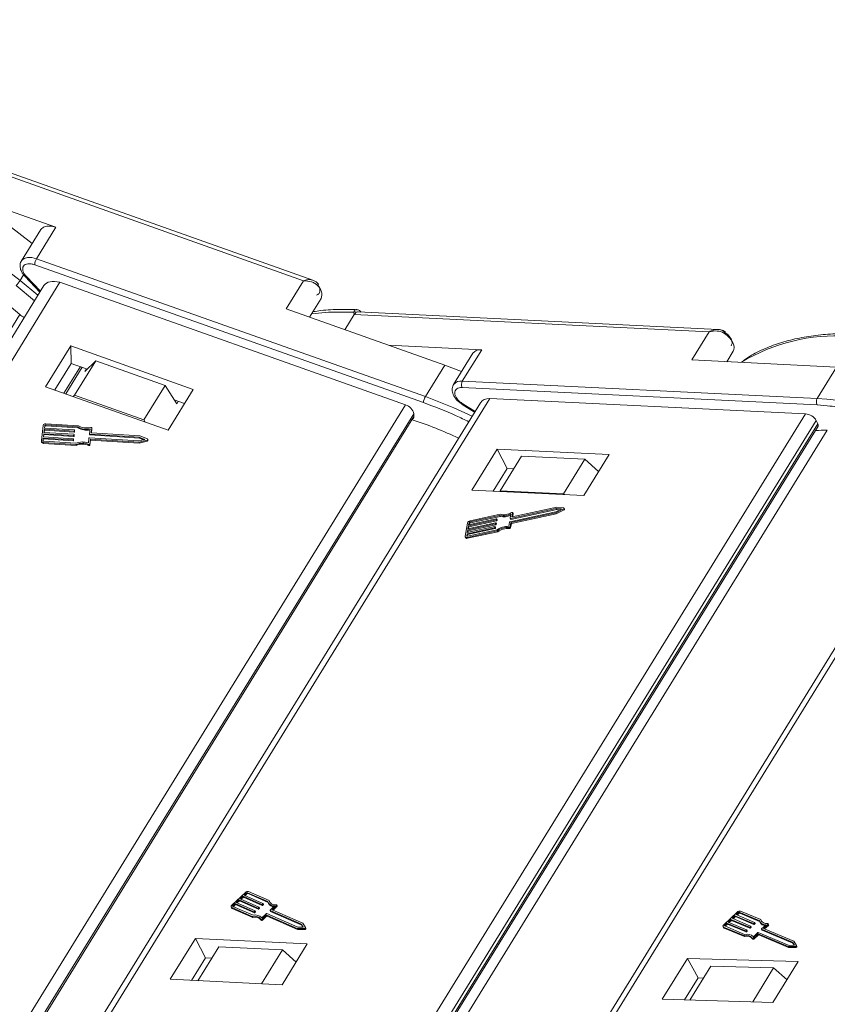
# Model space of a CAD drawing. Header units: millimetres. Extents: x 1995 to 3465, y 709 to 1742.
# Tile 30 of 45: x 2978 to 3041, y 1517 to 1594. Entities that reach past the tile are written whole.
import ezdxf

# ---------------------------------------------------------------- set-up
doc = ezdxf.new("R2010")
doc.units = ezdxf.units.MM

msp = doc.modelspace()

# ---------------------------------------------------------------- linework, layer by layer
at = {"color": 7, "linetype": 'Continuous', "lineweight": 15}
for p, q in [((2978.149, 1573.547), (2952.156, 1593.761)), ((2969.046, 1584.225), (2979.081, 1576.421)), ((2970.317, 1584.114), (3000.098, 1573.545)), ((3000.808, 1573.589), (2970.466, 1584.356)), ((2980.929, 1577.68), (2974.552, 1579.943)), ((2979.754, 1577.513), (2978.255, 1575.081)), ((2979.429, 1575.247), (2980.929, 1577.68)), ((3009.525, 1564.566), (2979.429, 1575.247)), ((2979.283, 1574.779), (3009.38, 1564.098)), ((2951.61, 1525.379), (2981.224, 1573.419)), ((2978.426, 1573.997), (2978.149, 1573.547)), ((2979.535, 1572.417), (2978.149, 1573.547)), ((2978.531, 1573.865), (2979.682, 1572.655)), ((2979.722, 1572.72), (2978.635, 1573.863)), ((2981.224, 1573.419), (3007.996, 1563.918)), ((3000.098, 1573.545), (2998.748, 1571.356)), ((2979.997, 1573.167), (2950.731, 1525.691)), ((2977.84, 1573.169), (2979.263, 1571.976)), ((3000.568, 1570.71), (3001.457, 1572.153)), ((2998.748, 1571.356), (3011.025, 1566.999)), ((3004.026, 1570.931), (3003.996, 1571.108)), ((3032.175, 1569.77), (3004.318, 1571.128)), ((2950.326, 1525.835), (2978.12, 1570.922)), ((3003.293, 1569.743), (3004.026, 1570.931)), ((3004.026, 1570.931), (3031.507, 1569.592)), ((3031.507, 1569.592), (3030.157, 1567.402)), ((2982.073, 1568.493), (2980.123, 1565.33)), ((2991.559, 1565.126), (2982.073, 1568.493)), ((2982.073, 1568.493), (2982.099, 1567.141)), ((3013.886, 1568.196), (3006.661, 1568.548)), ((3012.387, 1565.763), (3013.886, 1568.196)), ((3032.856, 1567.271), (3033.365, 1568.095)), ((2984.012, 1567.344), (2982.363, 1564.668)), ((2983.172, 1566.523), (2984.012, 1567.344)), ((2989.388, 1565.436), (2984.012, 1567.344)), ((3013.21, 1567.925), (3011.711, 1565.493)), ((3030.157, 1567.402), (3041.367, 1566.856)), ((2982.099, 1567.141), (2980.828, 1565.08)), ((2982.819, 1566.886), (2981.548, 1564.825)), ((2981.692, 1564.774), (2982.962, 1566.835)), ((2983.35, 1566.697), (2982.099, 1567.141)), ((2983.172, 1566.523), (2983.292, 1566.718)), ((3011.025, 1566.999), (3009.525, 1564.566)), ((3012.335, 1566.505), (3011.025, 1566.999)), ((3041.367, 1566.856), (3039.867, 1564.423)), ((3039.867, 1564.423), (3012.387, 1565.763)), ((2980.123, 1565.33), (2989.61, 1561.964)), ((2987.739, 1562.76), (2989.388, 1565.436)), ((2989.388, 1565.436), (2990.273, 1564.004)), ((2989.61, 1561.964), (2991.559, 1565.126)), ((3012.366, 1565.268), (3039.846, 1563.929)), ((2982.363, 1564.668), (2982.264, 1564.571)), ((2987.739, 1562.76), (2982.363, 1564.668)), ((2985.021, 1516.588), (3014.513, 1564.429)), ((2990.88, 1564.025), (2990.085, 1564.307)), ((3014.513, 1564.429), (3038.957, 1563.237)), ((3007.996, 1563.918), (2978.381, 1515.879)), ((3013.796, 1564.093), (2984.526, 1516.612)), ((2990.393, 1564.198), (2990.273, 1564.004)), ((3012.376, 1563.959), (3013.338, 1563.349)), ((3013.371, 1563.403), (3012.414, 1564.012)), ((3039.846, 1563.929), (3040.628, 1563.851)), ((2979.249, 1515.571), (3008.637, 1563.243)), ((2979.365, 1515.527), (3008.641, 1563.018)), ((2987.843, 1562.591), (2987.739, 1562.76)), ((3008.515, 1562.771), (3008.623, 1562.947)), ((3008.641, 1563.018), (3008.637, 1563.243)), ((3038.957, 1563.237), (3009.465, 1515.396)), ((3010.514, 1515.212), (3039.793, 1562.707)), ((3023.163, 1515.002), (3052.643, 1562.823)), ((3039.922, 1562.455), (3039.793, 1562.707)), ((2979.937, 1562.334), (2979.796, 1561.165)), ((2979.999, 1561.79), (2980.029, 1562.033)), ((2980.009, 1561.789), (2980.03, 1561.966)), ((2980.029, 1562.033), (2982.333, 1561.888)), ((2980.029, 1562.033), (2980.03, 1561.966)), ((2980.03, 1561.966), (2982.334, 1561.821)), ((2980.041, 1562.131), (2980.064, 1562.326)), ((2982.345, 1561.986), (2980.041, 1562.131)), ((2980.05, 1562.13), (2980.066, 1562.258)), ((2980.066, 1562.258), (2980.064, 1562.326)), ((2980.134, 1562.37), (2982.615, 1562.214)), ((2980.134, 1562.37), (2980.135, 1562.303)), ((2980.135, 1562.303), (2982.616, 1562.147)), ((2982.666, 1562.309), (2980.146, 1562.468)), ((2982.368, 1561.911), (2982.374, 1561.96)), ((2982.375, 1561.895), (2982.374, 1561.962)), ((2982.374, 1561.96), (2982.375, 1561.892)), ((2982.615, 1562.214), (2982.616, 1562.147)), ((2983.568, 1562.067), (2983.522, 1561.691)), ((2983.661, 1561.78), (2983.704, 1562.133)), ((2983.668, 1561.762), (2983.705, 1562.065)), ((2983.705, 1562.07), (2983.704, 1562.138)), ((2983.704, 1562.133), (2983.705, 1562.065)), ((2983.705, 1562.065), (2983.705, 1562.07)), ((3010.782, 1515.185), (3039.922, 1562.455)), ((3010.889, 1515.175), (3039.931, 1562.286)), ((3011.747, 1515.09), (3040.643, 1561.964)), ((3051.954, 1562.487), (3022.69, 1515.015)), ((2979.923, 1561.157), (2979.946, 1561.352)), ((2979.929, 1561.131), (2979.948, 1561.284)), ((2979.946, 1561.352), (2982.25, 1561.207)), ((2979.946, 1561.352), (2979.948, 1561.284)), ((2979.948, 1561.284), (2982.252, 1561.139)), ((2979.958, 1561.449), (2979.988, 1561.693)), ((2982.262, 1561.304), (2979.958, 1561.449)), ((2979.968, 1561.448), (2979.989, 1561.625)), ((2979.988, 1561.693), (2982.292, 1561.548)), ((2979.988, 1561.693), (2979.989, 1561.625)), ((2979.989, 1561.625), (2982.293, 1561.48)), ((2982.303, 1561.645), (2979.999, 1561.79)), ((2982.25, 1561.207), (2982.252, 1561.139)), ((2982.285, 1561.229), (2982.291, 1561.278)), ((2982.285, 1561.229), (2982.286, 1561.161)), ((2982.286, 1561.161), (2982.292, 1561.21)), ((2982.292, 1561.213), (2982.291, 1561.28)), ((2982.291, 1561.278), (2982.292, 1561.21)), ((2982.292, 1561.548), (2982.293, 1561.48)), ((2982.292, 1561.21), (2982.292, 1561.213)), ((2982.326, 1561.57), (2982.332, 1561.619)), ((2982.326, 1561.57), (2982.328, 1561.502)), ((2982.328, 1561.502), (2982.334, 1561.551)), ((2982.334, 1561.554), (2982.332, 1561.621)), ((2982.332, 1561.619), (2982.334, 1561.551)), ((2982.333, 1561.888), (2982.334, 1561.821)), ((2982.334, 1561.551), (2982.334, 1561.554)), ((2982.368, 1561.911), (2982.369, 1561.843)), ((2982.369, 1561.843), (2982.375, 1561.892)), ((2982.375, 1561.892), (2982.375, 1561.895)), ((2983.481, 1561.35), (2983.435, 1560.974)), ((2987.345, 1561.131), (2983.516, 1561.372)), ((2983.522, 1561.688), (2983.523, 1561.621)), ((2983.551, 1561.665), (2987.38, 1561.424)), ((2983.551, 1561.665), (2983.552, 1561.597)), ((2983.552, 1561.597), (2987.382, 1561.356)), ((2983.553, 1560.892), (2983.599, 1561.269)), ((2983.555, 1560.825), (2983.6, 1561.201)), ((2983.599, 1561.269), (2987.359, 1561.032)), ((2983.6, 1561.201), (2983.599, 1561.269)), ((2983.6, 1561.201), (2987.36, 1560.965)), ((2983.661, 1561.775), (2983.661, 1561.78)), ((2987.418, 1561.519), (2983.69, 1561.754)), ((2987.811, 1561.249), (2987.345, 1561.131)), ((2987.359, 1561.032), (2987.993, 1561.193)), ((2987.38, 1561.424), (2987.811, 1561.249)), ((2987.38, 1561.424), (2987.382, 1561.356)), ((2987.382, 1561.356), (2987.709, 1561.224)), ((2988.004, 1561.282), (2987.418, 1561.519)), ((2987.993, 1561.193), (2987.995, 1561.125)), ((2988.039, 1561.173), (2988.038, 1561.24)), ((2979.795, 1561.149), (2979.796, 1561.081)), ((2979.923, 1561.157), (2979.923, 1561.146)), ((2979.969, 1561.007), (2982.489, 1560.848)), ((2979.97, 1560.939), (2979.969, 1561.007)), ((2979.97, 1560.939), (2982.491, 1560.781)), ((2982.462, 1560.948), (2979.98, 1561.104)), ((2982.491, 1560.781), (2982.489, 1560.848)), ((2983.457, 1560.854), (2983.459, 1560.786)), ((2983.555, 1560.825), (2983.553, 1560.892)), ((2987.36, 1560.965), (2987.359, 1561.032)), ((2987.36, 1560.965), (2987.995, 1561.125)), ((3015.084, 1560.492), (3013.135, 1557.33)), ((3023.746, 1560.07), (3015.084, 1560.492)), ((3015.084, 1560.492), (3015.858, 1558.985)), ((3016.97, 1559.955), (3015.32, 1557.279)), ((3021.878, 1559.716), (3016.97, 1559.955)), ((3020.229, 1557.04), (3021.878, 1559.716)), ((3021.797, 1556.908), (3023.746, 1560.07)), ((3021.878, 1559.716), (3022.938, 1558.758)), ((3015.858, 1558.985), (3014.788, 1557.249)), ((3016.357, 1558.96), (3015.858, 1558.985)), ((3013.135, 1557.33), (3021.797, 1556.908)), ((3015.32, 1557.279), (3015.314, 1557.224)), ((3020.229, 1557.04), (3015.32, 1557.279)), ((3020.294, 1556.981), (3020.229, 1557.04)), ((3016.116, 1555.131), (3019.662, 1555.903)), ((3019.701, 1555.994), (3016.249, 1555.242)), ((3020.055, 1555.866), (3019.616, 1555.648)), ((3019.625, 1555.568), (3020.221, 1555.865)), ((3019.662, 1555.903), (3020.055, 1555.866)), ((3019.662, 1555.903), (3019.701, 1555.828)), ((3020.235, 1555.943), (3019.701, 1555.994)), ((3020.221, 1555.865), (3020.26, 1555.789)), ((3020.301, 1555.853), (3020.262, 1555.928)), ((3015.01, 1555.095), (3012.877, 1554.63)), ((3012.974, 1554.856), (3015.271, 1555.356)), ((3015.323, 1555.449), (3012.989, 1554.941)), ((3013.013, 1554.78), (3015.31, 1555.281)), ((3015.028, 1555.037), (3015.036, 1555.08)), ((3015.074, 1555.013), (3015.035, 1555.088)), ((3015.036, 1555.08), (3015.075, 1555.005)), ((3015.271, 1555.356), (3015.31, 1555.281)), ((3019.616, 1555.648), (3016.071, 1554.876)), ((3016.15, 1555.475), (3016.091, 1555.146)), ((3016.092, 1555.138), (3016.13, 1555.062)), ((3016.116, 1555.131), (3016.155, 1555.056)), ((3016.144, 1554.81), (3019.625, 1555.568)), ((3016.155, 1555.056), (3019.701, 1555.828)), ((3016.182, 1554.735), (3019.664, 1555.493)), ((3016.224, 1555.257), (3016.279, 1555.565)), ((3016.231, 1555.243), (3016.224, 1555.257)), ((3016.274, 1555.247), (3016.317, 1555.489)), ((3016.315, 1555.506), (3016.277, 1555.581)), ((3016.279, 1555.565), (3016.317, 1555.489)), ((3019.664, 1555.493), (3019.625, 1555.568)), ((3019.664, 1555.493), (3020.26, 1555.789)), ((3019.701, 1555.828), (3019.934, 1555.806)), ((3012.79, 1554.775), (3012.607, 1553.753)), ((3012.755, 1553.949), (3014.888, 1554.414)), ((3014.904, 1554.499), (3012.77, 1554.034)), ((3012.794, 1553.874), (3014.927, 1554.338)), ((3012.808, 1554.247), (3014.942, 1554.712)), ((3014.957, 1554.797), (3012.824, 1554.332)), ((3012.824, 1554.332), (3012.862, 1554.545)), ((3012.847, 1554.172), (3014.98, 1554.636)), ((3012.862, 1554.545), (3014.995, 1555.01)), ((3012.862, 1554.545), (3012.9, 1554.47)), ((3012.877, 1554.63), (3012.907, 1554.8)), ((3012.878, 1554.344), (3012.9, 1554.47)), ((3012.9, 1554.47), (3015.034, 1554.934)), ((3012.946, 1554.725), (3012.907, 1554.8)), ((3012.931, 1554.642), (3012.946, 1554.725)), ((3012.974, 1554.856), (3013.013, 1554.78)), ((3014.888, 1554.414), (3014.927, 1554.338)), ((3014.922, 1554.442), (3014.929, 1554.484)), ((3014.922, 1554.442), (3014.96, 1554.366)), ((3014.967, 1554.417), (3014.928, 1554.492)), ((3014.929, 1554.484), (3014.968, 1554.409)), ((3014.942, 1554.712), (3014.98, 1554.636)), ((3014.96, 1554.366), (3014.968, 1554.409)), ((3014.975, 1554.739), (3014.983, 1554.782)), ((3014.975, 1554.739), (3015.014, 1554.664)), ((3015.02, 1554.715), (3014.982, 1554.79)), ((3014.983, 1554.782), (3015.021, 1554.707)), ((3014.995, 1555.01), (3015.034, 1554.934)), ((3015.014, 1554.664), (3015.021, 1554.707)), ((3015.028, 1555.037), (3015.067, 1554.962)), ((3015.067, 1554.962), (3015.075, 1555.005)), ((3016.037, 1554.848), (3015.979, 1554.519)), ((3015.994, 1554.424), (3016.032, 1554.349)), ((3016.085, 1554.481), (3016.144, 1554.81)), ((3016.123, 1554.405), (3016.085, 1554.481)), ((3016.123, 1554.405), (3016.182, 1554.735)), ((3016.182, 1554.735), (3016.144, 1554.81)), ((3012.613, 1553.704), (3012.652, 1553.629)), ((3012.725, 1553.779), (3012.755, 1553.949)), ((3012.725, 1553.779), (3012.739, 1553.752)), ((3012.755, 1553.949), (3012.794, 1553.874)), ((3012.761, 1553.664), (3015.095, 1554.172)), ((3012.799, 1553.589), (3012.761, 1553.664)), ((3012.77, 1554.034), (3012.808, 1554.247)), ((3012.771, 1553.749), (3012.794, 1553.874)), ((3015.073, 1554.25), (3012.776, 1553.749)), ((3012.799, 1553.589), (3015.133, 1554.097)), ((3012.808, 1554.247), (3012.847, 1554.172)), ((3012.825, 1554.046), (3012.847, 1554.172)), ((3015.133, 1554.097), (3015.095, 1554.172)), ((2995.592, 1526.153), (2994.542, 1525.174)), ((2995.672, 1526.118), (2995.497, 1525.954)), ((2995.711, 1526.042), (2995.672, 1526.118)), ((2997.321, 1525.452), (2995.756, 1526.141)), ((2995.756, 1526.141), (2995.795, 1526.065)), ((2997.433, 1525.523), (2995.844, 1526.222)), ((2995.103, 1525.587), (2994.885, 1525.383)), ((2994.885, 1525.383), (2996.337, 1524.744)), ((2994.966, 1525.347), (2995.142, 1525.512)), ((2996.556, 1524.948), (2995.103, 1525.587)), ((2995.142, 1525.512), (2995.103, 1525.587)), ((2995.142, 1525.512), (2996.595, 1524.872)), ((2995.41, 1525.873), (2995.191, 1525.669)), ((2995.191, 1525.669), (2996.644, 1525.029)), ((2995.272, 1525.633), (2995.449, 1525.797)), ((2996.863, 1525.233), (2995.41, 1525.873)), ((2995.449, 1525.797), (2995.41, 1525.873)), ((2995.449, 1525.797), (2996.901, 1525.158)), ((2995.497, 1525.954), (2996.95, 1525.315)), ((2995.579, 1525.919), (2995.711, 1526.042)), ((2995.795, 1526.065), (2997.345, 1525.383)), ((2997.352, 1525.369), (2997.39, 1525.294)), ((2997.472, 1525.447), (2997.433, 1525.523)), ((2997.487, 1525.391), (2997.472, 1525.447)), ((2994.492, 1525.033), (2994.53, 1524.958)), ((2994.531, 1524.998), (2996.12, 1524.299)), ((2994.57, 1524.923), (2994.531, 1524.998)), ((2994.57, 1524.923), (2996.159, 1524.224)), ((2994.618, 1525.08), (2996.183, 1524.392)), ((2994.797, 1525.302), (2994.622, 1525.138)), ((2994.622, 1525.138), (2994.661, 1525.063)), ((2994.661, 1525.063), (2994.66, 1525.062)), ((2994.661, 1525.063), (2994.836, 1525.226)), ((2996.25, 1524.662), (2994.797, 1525.302)), ((2994.836, 1525.226), (2994.797, 1525.302)), ((2994.836, 1525.226), (2996.289, 1524.587)), ((2996.289, 1524.587), (2996.25, 1524.662)), ((2996.336, 1524.715), (2996.292, 1524.674)), ((2996.292, 1524.674), (2996.331, 1524.598)), ((2996.331, 1524.598), (2996.374, 1524.639)), ((2996.374, 1524.639), (2996.336, 1524.715)), ((2996.383, 1524.663), (2996.344, 1524.738)), ((2996.595, 1524.872), (2996.556, 1524.948)), ((2996.642, 1525), (2996.598, 1524.959)), ((2996.637, 1524.884), (2996.598, 1524.959)), ((2996.637, 1524.884), (2996.681, 1524.925)), ((2996.681, 1524.925), (2996.642, 1525)), ((2996.689, 1524.948), (2996.65, 1525.024)), ((2996.901, 1525.158), (2996.863, 1525.233)), ((2996.948, 1525.286), (2996.905, 1525.245)), ((2996.943, 1525.17), (2996.905, 1525.245)), ((2996.943, 1525.17), (2996.987, 1525.21)), ((2996.987, 1525.21), (2996.948, 1525.286)), ((2996.995, 1525.234), (2996.957, 1525.309)), ((2997.504, 1524.774), (2997.543, 1524.699)), ((2999.925, 1523.706), (2997.511, 1524.768)), ((2997.549, 1524.693), (2997.511, 1524.768)), ((2997.512, 1524.797), (2997.851, 1525.113)), ((2997.549, 1524.693), (2999.964, 1523.63)), ((2997.658, 1524.823), (2997.997, 1525.139)), ((3000.029, 1523.78), (2997.658, 1524.823)), ((2997.739, 1524.788), (2998.035, 1525.063)), ((2997.997, 1525.139), (2998.035, 1525.063)), ((2998.052, 1525.11), (2998.013, 1525.186)), ((3033.671, 1524.64), (3032.625, 1523.653)), ((3033.75, 1524.607), (3033.576, 1524.443)), ((3033.791, 1524.532), (3033.75, 1524.607)), ((3035.377, 1523.982), (3033.833, 1524.632)), ((3033.833, 1524.632), (3033.874, 1524.556)), ((3035.489, 1524.054), (3033.92, 1524.714)), ((2996.159, 1524.224), (2996.12, 1524.299)), ((2996.785, 1524.088), (2996.824, 1524.013)), ((2996.868, 1524.196), (2997.206, 1524.512)), ((2996.882, 1524.1), (2997.199, 1524.395)), ((2996.921, 1524.024), (2996.882, 1524.1)), ((2996.921, 1524.024), (2997.237, 1524.32)), ((2997.237, 1524.32), (2997.199, 1524.395)), ((2997.241, 1524.407), (2999.591, 1523.372)), ((2997.279, 1524.331), (2997.241, 1524.407)), ((2997.248, 1524.523), (2999.663, 1523.461)), ((2997.279, 1524.331), (2999.63, 1523.297)), ((3033.183, 1524.072), (3032.966, 1523.866)), ((3032.966, 1523.866), (3034.399, 1523.263)), ((3033.049, 1523.831), (3033.224, 1523.997)), ((3034.617, 1523.469), (3033.183, 1524.072)), ((3033.224, 1523.997), (3033.183, 1524.072)), ((3033.224, 1523.997), (3034.658, 1523.394)), ((3033.488, 1524.36), (3033.271, 1524.154)), ((3033.271, 1524.154), (3034.704, 1523.551)), ((3033.354, 1524.119), (3033.529, 1524.285)), ((3034.922, 1523.757), (3033.488, 1524.36)), ((3033.529, 1524.285), (3033.488, 1524.36)), ((3033.529, 1524.285), (3034.963, 1523.682)), ((3033.576, 1524.443), (3035.009, 1523.84)), ((3033.659, 1524.407), (3033.791, 1524.532)), ((3033.874, 1524.556), (3035.401, 1523.914)), ((3035.007, 1523.811), (3034.964, 1523.77)), ((3035.048, 1523.735), (3035.007, 1523.811)), ((3035.056, 1523.759), (3035.015, 1523.834)), ((3035.41, 1523.895), (3035.451, 1523.819)), ((3035.529, 1523.979), (3035.489, 1524.054)), ((3035.546, 1523.919), (3035.529, 1523.979)), ((2999.591, 1523.372), (3000.155, 1523.369)), ((2999.63, 1523.297), (2999.591, 1523.372)), ((2999.63, 1523.297), (3000.193, 1523.294)), ((2999.663, 1523.461), (3000.077, 1523.459)), ((3000.077, 1523.459), (2999.925, 1523.706)), ((2999.964, 1523.63), (2999.925, 1523.706)), ((2999.964, 1523.63), (3000.069, 1523.459)), ((3000.235, 1523.444), (3000.029, 1523.78)), ((3000.155, 1523.369), (3000.193, 1523.294)), ((3000.275, 1523.367), (3000.236, 1523.443)), ((3032.575, 1523.512), (3032.616, 1523.436)), ((3032.613, 1523.479), (3034.181, 1522.82)), ((3032.654, 1523.404), (3032.613, 1523.479)), ((3032.654, 1523.404), (3034.222, 1522.744)), ((3032.7, 1523.562), (3034.244, 1522.912)), ((3032.878, 1523.784), (3032.704, 1523.619)), ((3032.704, 1523.619), (3032.745, 1523.544)), ((3032.745, 1523.544), (3032.919, 1523.708)), ((3034.312, 1523.181), (3032.878, 1523.784)), ((3032.919, 1523.708), (3032.878, 1523.784)), ((3032.919, 1523.708), (3034.353, 1523.106)), ((3034.353, 1523.106), (3034.312, 1523.181)), ((3034.397, 1523.234), (3034.354, 1523.193)), ((3034.354, 1523.193), (3034.394, 1523.118)), ((3034.394, 1523.118), (3034.438, 1523.159)), ((3034.438, 1523.159), (3034.397, 1523.234)), ((3034.446, 1523.182), (3034.405, 1523.258)), ((3034.658, 1523.394), (3034.617, 1523.469)), ((3034.702, 1523.523), (3034.659, 1523.481)), ((3034.699, 1523.406), (3034.659, 1523.481)), ((3034.699, 1523.406), (3034.743, 1523.447)), ((3034.743, 1523.447), (3034.702, 1523.523)), ((3034.751, 1523.471), (3034.71, 1523.546)), ((3034.92, 1522.733), (3035.257, 1523.051)), ((3034.963, 1523.682), (3034.922, 1523.757)), ((3035.004, 1523.694), (3034.964, 1523.77)), ((3035.004, 1523.694), (3035.048, 1523.735)), ((3035.299, 1523.063), (3037.682, 1522.061)), ((3035.554, 1523.316), (3035.595, 1523.24)), ((3037.943, 1522.308), (3035.56, 1523.31)), ((3035.601, 1523.235), (3035.56, 1523.31)), ((3035.562, 1523.339), (3035.899, 1523.658)), ((3035.601, 1523.235), (3037.984, 1522.233)), ((3035.707, 1523.368), (3036.044, 1523.686)), ((3038.046, 1522.384), (3035.707, 1523.368)), ((3035.79, 1523.333), (3036.084, 1523.611)), ((3036.044, 1523.686), (3036.084, 1523.611)), ((3036.101, 1523.658), (3036.06, 1523.733)), ((2991.721, 1522.592), (2989.771, 1519.43)), ((3000.383, 1522.17), (2991.721, 1522.592)), ((2991.721, 1522.592), (2992.495, 1521.085)), ((3034.222, 1522.744), (3034.181, 1522.82)), ((3034.838, 1522.624), (3034.879, 1522.549)), ((3034.934, 1522.638), (3035.249, 1522.936)), ((3034.975, 1522.562), (3034.934, 1522.638)), ((3034.975, 1522.562), (3035.29, 1522.86)), ((3035.29, 1522.86), (3035.249, 1522.936)), ((3035.291, 1522.948), (3037.611, 1521.972)), ((3035.331, 1522.872), (3035.291, 1522.948)), ((3035.331, 1522.872), (3037.651, 1521.897)), ((3038.092, 1522.067), (3037.943, 1522.308)), ((3037.984, 1522.233), (3037.943, 1522.308)), ((3038.248, 1522.056), (3038.046, 1522.384)), ((2993.546, 1521.958), (2991.923, 1519.325)), ((2993.546, 1521.958), (2998.455, 1521.719)), ((2996.832, 1519.086), (2998.455, 1521.719)), ((2998.433, 1519.008), (3000.383, 1522.17)), ((2998.455, 1521.719), (2999.514, 1520.761)), ((3037.611, 1521.972), (3038.168, 1521.98)), ((3037.651, 1521.897), (3037.611, 1521.972)), ((3037.651, 1521.897), (3038.209, 1521.905)), ((3037.682, 1522.061), (3038.092, 1522.067)), ((3037.984, 1522.233), (3038.086, 1522.067)), ((3038.168, 1521.98), (3038.209, 1521.905)), ((3038.29, 1521.98), (3038.249, 1522.055)), ((2991.425, 1519.35), (2992.495, 1521.085)), ((2992.495, 1521.085), (2992.993, 1521.061)), ((3029.819, 1521.045), (3027.87, 1517.883)), ((3038.389, 1520.799), (3029.819, 1521.045)), ((3029.819, 1521.045), (3030.634, 1519.536)), ((3036.439, 1517.637), (3038.389, 1520.799)), ((3031.632, 1520.449), (3030.012, 1517.821)), ((3031.632, 1520.449), (3036.488, 1520.309)), ((3034.868, 1517.682), (3036.488, 1520.309)), ((3036.488, 1520.309), (3037.525, 1519.398)), ((2989.771, 1519.43), (2998.433, 1519.008)), ((3029.584, 1517.834), (3030.634, 1519.536)), ((3030.634, 1519.536), (3031.062, 1519.524)), ((3027.87, 1517.883), (3036.439, 1517.637))]:
    msp.add_line(p, q, dxfattribs=at)
at = {"color": 7, "linetype": 'Continuous', "lineweight": 15, "flags": 128}
for points in [[(2980.929, 1577.68), (2980.562, 1577.771), (2980.229, 1577.777), (2979.957, 1577.697), (2979.771, 1577.538), (2979.754, 1577.513)], [(2979.429, 1575.247), (2979.063, 1575.339), (2978.729, 1575.345), (2978.458, 1575.265), (2978.271, 1575.106), (2978.252, 1575.076)], [(2978.635, 1573.863), (2978.595, 1573.852), (2978.562, 1573.851), (2978.538, 1573.86), (2978.531, 1573.865)], [(3001.197, 1573.154), (3001.221, 1573.2), (3001.236, 1573.242), (3001.241, 1573.277), (3001.235, 1573.306), (3001.23, 1573.313)], [(2978.12, 1570.922), (2976.948, 1571.936), (2976.132, 1572.58)], [(3003.996, 1571.108), (3002.037, 1571.102), (3000.741, 1570.99)], [(3033.354, 1568.08), (3033.418, 1568.219), (3033.438, 1568.381), (3033.412, 1568.558), (3033.342, 1568.746), (3033.23, 1568.936), (3033.08, 1569.123), (3032.898, 1569.299), (3032.69, 1569.458)], [(3013.157, 1563.056), (3011.742, 1563.698), (3009.525, 1564.566)], [(3008.623, 1562.947), (3008.636, 1562.976), (3008.641, 1563.018)], [(2983.618, 1562.182), (2983.634, 1562.185), (2983.65, 1562.185), (2983.665, 1562.182), (2983.679, 1562.176), (2983.69, 1562.167), (2983.699, 1562.157), (2983.703, 1562.145), (2983.704, 1562.133)], [(2988.004, 1561.282), (2988.019, 1561.274), (2988.03, 1561.263), (2988.036, 1561.249), (2988.037, 1561.235), (2988.033, 1561.221), (2988.024, 1561.209), (2988.01, 1561.199), (2987.993, 1561.193)], [(3020.235, 1555.943), (3020.249, 1555.94), (3020.258, 1555.933), (3020.264, 1555.923), (3020.264, 1555.912), (3020.259, 1555.899), (3020.25, 1555.886), (3020.237, 1555.874), (3020.221, 1555.865)], [(3020.26, 1555.789), (3020.276, 1555.799), (3020.289, 1555.811), (3020.298, 1555.823), (3020.303, 1555.836), (3020.302, 1555.848), (3020.301, 1555.853)], [(3015.036, 1555.08), (3015.036, 1555.084), (3015.035, 1555.088), (3015.033, 1555.091), (3015.03, 1555.093), (3015.026, 1555.095), (3015.021, 1555.096), (3015.016, 1555.096), (3015.01, 1555.095)], [(3016.091, 1555.146), (3016.091, 1555.142), (3016.092, 1555.138), (3016.094, 1555.135), (3016.097, 1555.133), (3016.101, 1555.131), (3016.105, 1555.13), (3016.111, 1555.13), (3016.116, 1555.131)], [(3016.201, 1555.585), (3016.216, 1555.591), (3016.231, 1555.595), (3016.245, 1555.596), (3016.258, 1555.595), (3016.268, 1555.59), (3016.275, 1555.584), (3016.279, 1555.575), (3016.279, 1555.565)], [(3016.249, 1555.242), (3016.244, 1555.241), (3016.238, 1555.241), (3016.234, 1555.242), (3016.23, 1555.244), (3016.227, 1555.246), (3016.224, 1555.249), (3016.223, 1555.253), (3016.224, 1555.257)], [(3016.317, 1555.489), (3016.318, 1555.5), (3016.315, 1555.506)], [(3014.929, 1554.484), (3014.929, 1554.488), (3014.928, 1554.492), (3014.926, 1554.495), (3014.923, 1554.497), (3014.919, 1554.499), (3014.915, 1554.5), (3014.909, 1554.5), (3014.904, 1554.499)], [(3014.983, 1554.782), (3014.983, 1554.786), (3014.982, 1554.79), (3014.98, 1554.793), (3014.977, 1554.795), (3014.973, 1554.797), (3014.968, 1554.798), (3014.963, 1554.798), (3014.957, 1554.797)], [(3012.761, 1553.664), (3012.727, 1553.659), (3012.695, 1553.659), (3012.666, 1553.664), (3012.642, 1553.674), (3012.624, 1553.689), (3012.612, 1553.708), (3012.606, 1553.729), (3012.607, 1553.753)], [(3012.776, 1553.749), (3012.764, 1553.748), (3012.754, 1553.748), (3012.744, 1553.749), (3012.736, 1553.753), (3012.73, 1553.758), (3012.726, 1553.764), (3012.724, 1553.771), (3012.725, 1553.779)], [(2994.531, 1524.998), (2994.51, 1525.011), (2994.495, 1525.028), (2994.486, 1525.048), (2994.484, 1525.072), (2994.489, 1525.097), (2994.501, 1525.123), (2994.519, 1525.149), (2994.542, 1525.174)], [(2994.622, 1525.138), (2994.614, 1525.13), (2994.608, 1525.122), (2994.605, 1525.113), (2994.603, 1525.104), (2994.603, 1525.097), (2994.606, 1525.09), (2994.611, 1525.084), (2994.618, 1525.08)], [(2996.337, 1524.744), (2996.341, 1524.742), (2996.343, 1524.739), (2996.345, 1524.736), (2996.345, 1524.732), (2996.344, 1524.727), (2996.342, 1524.723), (2996.34, 1524.719), (2996.336, 1524.715)], [(2996.644, 1525.029), (2996.647, 1525.027), (2996.65, 1525.025), (2996.651, 1525.021), (2996.652, 1525.017), (2996.651, 1525.013), (2996.649, 1525.009), (2996.646, 1525.004), (2996.642, 1525)], [(2996.95, 1525.315), (2996.954, 1525.313), (2996.956, 1525.31), (2996.958, 1525.307), (2996.958, 1525.303), (2996.957, 1525.299), (2996.955, 1525.294), (2996.952, 1525.29), (2996.948, 1525.286)], [(2997.511, 1524.768), (2997.507, 1524.77), (2997.505, 1524.773), (2997.503, 1524.776), (2997.503, 1524.78), (2997.504, 1524.785), (2997.506, 1524.789), (2997.509, 1524.793), (2997.512, 1524.797)], [(2997.979, 1525.201), (2997.992, 1525.2), (2998.003, 1525.196), (2998.011, 1525.19), (2998.015, 1525.182), (2998.016, 1525.172), (2998.013, 1525.161), (2998.006, 1525.15), (2997.997, 1525.139)], [(2998.035, 1525.063), (2998.045, 1525.074), (2998.052, 1525.085), (2998.055, 1525.096), (2998.054, 1525.106), (2998.052, 1525.11)], [(2996.882, 1524.1), (2996.87, 1524.09), (2996.856, 1524.082), (2996.841, 1524.077), (2996.826, 1524.073), (2996.812, 1524.073), (2996.801, 1524.076), (2996.791, 1524.081), (2996.785, 1524.088)], [(2996.824, 1524.013), (2996.83, 1524.005), (2996.839, 1524), (2996.851, 1523.998), (2996.865, 1523.998), (2996.88, 1524.001), (2996.895, 1524.007), (2996.909, 1524.015), (2996.921, 1524.024)], [(3035.009, 1523.84), (3035.013, 1523.838), (3035.015, 1523.835), (3035.016, 1523.832), (3035.017, 1523.828), (3035.016, 1523.824), (3035.014, 1523.819), (3035.011, 1523.815), (3035.007, 1523.811)], [(3000.235, 1523.444), (3000.239, 1523.434), (3000.237, 1523.421), (3000.23, 1523.408), (3000.219, 1523.396), (3000.205, 1523.385), (3000.189, 1523.376), (3000.171, 1523.371), (3000.155, 1523.369)], [(3000.193, 1523.294), (3000.21, 1523.295), (3000.227, 1523.301), (3000.244, 1523.309), (3000.258, 1523.32), (3000.269, 1523.333), (3000.276, 1523.346), (3000.277, 1523.358), (3000.275, 1523.367)], [(3032.613, 1523.479), (3032.592, 1523.491), (3032.577, 1523.508), (3032.569, 1523.528), (3032.567, 1523.551), (3032.572, 1523.576), (3032.584, 1523.602), (3032.602, 1523.628), (3032.625, 1523.653)], [(3032.704, 1523.619), (3032.696, 1523.611), (3032.69, 1523.602), (3032.687, 1523.594), (3032.685, 1523.585), (3032.685, 1523.578), (3032.688, 1523.571), (3032.693, 1523.566), (3032.7, 1523.562)], [(3034.399, 1523.263), (3034.403, 1523.261), (3034.405, 1523.259), (3034.406, 1523.255), (3034.407, 1523.251), (3034.406, 1523.247), (3034.404, 1523.243), (3034.401, 1523.239), (3034.397, 1523.234)], [(3034.704, 1523.551), (3034.708, 1523.549), (3034.71, 1523.547), (3034.711, 1523.543), (3034.712, 1523.54), (3034.711, 1523.535), (3034.709, 1523.531), (3034.706, 1523.527), (3034.702, 1523.523)], [(3035.56, 1523.31), (3035.557, 1523.312), (3035.554, 1523.315), (3035.553, 1523.319), (3035.553, 1523.322), (3035.553, 1523.326), (3035.555, 1523.331), (3035.558, 1523.335), (3035.562, 1523.339)], [(3036.027, 1523.747), (3036.039, 1523.746), (3036.05, 1523.743), (3036.058, 1523.737), (3036.062, 1523.729), (3036.063, 1523.719), (3036.06, 1523.708), (3036.053, 1523.697), (3036.044, 1523.686)], [(3036.084, 1523.611), (3036.094, 1523.622), (3036.101, 1523.633), (3036.104, 1523.644), (3036.103, 1523.653), (3036.101, 1523.658)], [(3034.934, 1522.638), (3034.922, 1522.628), (3034.908, 1522.62), (3034.893, 1522.614), (3034.879, 1522.611), (3034.865, 1522.61), (3034.853, 1522.612), (3034.844, 1522.617), (3034.838, 1522.624)], [(3034.879, 1522.549), (3034.885, 1522.542), (3034.894, 1522.537), (3034.906, 1522.535), (3034.919, 1522.535), (3034.934, 1522.539), (3034.949, 1522.544), (3034.962, 1522.553), (3034.975, 1522.562)], [(3038.248, 1522.056), (3038.251, 1522.046), (3038.25, 1522.034), (3038.243, 1522.021), (3038.232, 1522.008), (3038.218, 1521.997), (3038.202, 1521.988), (3038.184, 1521.983), (3038.168, 1521.98)], [(3038.209, 1521.905), (3038.225, 1521.907), (3038.242, 1521.913), (3038.259, 1521.922), (3038.273, 1521.933), (3038.284, 1521.945), (3038.29, 1521.958), (3038.292, 1521.97), (3038.29, 1521.98)]]:
    msp.add_lwpolyline(points, dxfattribs=at)
at = {"color": 7, "linetype": 'Continuous', "lineweight": 15}
for centre, radius, start, end in [((2980.29, 1574.723), 1.008, 148.65445, 176.82798), ((2976.579, 1574.516), 1.845, 313.10678, 328.32489), ((3000.63, 1572.471), 0.887, 338.94445, 50.26204), ((3004.089, 1570.814), 0.308, 69.12722, 107.62264), ((3032.319, 1569.736), 0.463, 323.08636, 341.41018), ((3041.305, 1555.117), 14.15, 86.21226, 121.07297), ((3013.772, 1567.5), 0.704, 80.70385, 142.90819), ((3012.273, 1565.065), 0.707, 80.78072, 142.13185), ((3012.866, 1565.495), 0.549, 150.78764, 204.36174), ((3010.386, 1564.042), 1.008, 148.65445, 176.82798), ((3040.347, 1564.155), 0.549, 150.78764, 204.36174), ((3037.618, 1532.537), 31.965, 64.65808, 85.9657), ((3007.756, 1563.048), 0.902, 12.48282, 74.58669), ((3012.163, 1564.153), 0.288, 317.74947, 330.57788), ((3000.053, 1536.399), 27.696, 64.21977, 72.21052), ((3038.863, 1562.166), 1.075, 30.17434, 84.9837), ((2980.116, 1562.285), 0.185, 80.83765, 164.68949), ((2980.124, 1562.309), 0.0618, 80.83765, 164.68949), ((2980.125, 1562.242), 0.0618, 80.83765, 164.68949), ((2982.347, 1561.959), 0.0271, 1.36084, 93.7908), ((2983.28, 1563.366), 1.33, 239.99324, 282.48965), ((2983.281, 1563.298), 1.33, 239.99324, 282.48965), ((2983.283, 1563.305), 1.171, 238.22102, 286.61578), ((3041.589, 1501.204), 60.767, 90.89216, 91.76337), ((3039.777, 1562.363), 0.172, 333.51958, 32.69243), ((2982.255, 1561.237), 0.0309, 260.83765, 344.68949), ((2982.264, 1561.277), 0.0271, 1.36084, 93.7908), ((2982.297, 1561.578), 0.0309, 260.83765, 344.68949), ((2982.298, 1561.51), 0.0309, 260.83765, 344.68949), ((2982.305, 1561.618), 0.0271, 1.36084, 93.7908), ((2982.338, 1561.919), 0.0309, 260.83765, 344.68949), ((2982.339, 1561.851), 0.0309, 260.83765, 344.68949), ((2983.511, 1561.342), 0.0309, 80.83765, 164.68949), ((2983.549, 1561.692), 0.0271, 181.36084, 273.7908), ((2983.551, 1561.625), 0.0277, 188.19816, 273.15929), ((2983.688, 1561.781), 0.0271, 181.36084, 273.7908), ((2987.988, 1561.176), 0.0513, 277.58588, 356.44222), ((2979.958, 1561.169), 0.162, 181.36084, 273.7908), ((2979.961, 1561.105), 0.166, 188.19816, 273.15929), ((2979.977, 1561.158), 0.0541, 181.36084, 273.7908), ((2982.257, 1561.17), 0.0309, 260.83765, 344.68949), ((2982.982, 1559.681), 1.37, 70.6835, 112.32738), ((2982.98, 1559.755), 1.198, 66.52743, 114.17214), ((2982.981, 1559.688), 1.198, 66.52743, 114.17214), ((2983.489, 1560.913), 0.0674, 241.47007, 341.84878), ((2983.491, 1560.846), 0.0674, 241.47007, 341.84878), ((3015.543, 1556.652), 1.324, 258.15791, 297.25821), ((3015.581, 1556.556), 1.303, 258.0167, 295.01578), ((3015.595, 1556.603), 1.185, 256.75444, 300.79602), ((3013.03, 1554.689), 0.256, 99.2724, 160.3177), ((3012.988, 1554.772), 0.0852, 99.2724, 160.3177), ((3013.026, 1554.696), 0.0852, 99.2724, 160.3177), ((3014.882, 1554.456), 0.0426, 279.2724, 340.3177), ((3014.92, 1554.381), 0.0426, 279.2724, 340.3177), ((3014.935, 1554.754), 0.0426, 279.2724, 340.3177), ((3014.956, 1554.411), 0.0125, 347.87984, 26.50711), ((3014.974, 1554.678), 0.0426, 279.2724, 340.3177), ((3014.988, 1555.052), 0.0426, 279.2724, 340.3177), ((3015.009, 1554.709), 0.0125, 347.87984, 26.50711), ((3015.027, 1554.976), 0.0426, 279.2724, 340.3177), ((3015.961, 1552.923), 1.597, 89.37072, 123.7859), ((3015.062, 1555.007), 0.0125, 347.87984, 26.50711), ((3015.891, 1553.06), 1.368, 85.67644, 125.57359), ((3015.929, 1552.984), 1.368, 85.67644, 125.57359), ((3016.002, 1554.511), 0.0878, 264.24554, 339.59976), ((3016.041, 1554.436), 0.0878, 264.24554, 339.59976), ((3016.077, 1554.834), 0.0426, 99.2724, 160.3177), ((3016.147, 1555.076), 0.0215, 218.3824, 291.13994), ((3012.753, 1553.709), 0.129, 218.3824, 291.13994), ((2995.778, 1525.971), 0.259, 75.24989, 135.62868), ((2995.734, 1526.057), 0.0865, 75.24989, 135.62868), ((2995.773, 1525.982), 0.0865, 75.24989, 135.62868), ((2997.808, 1525.629), 0.518, 199.93587, 274.77384), ((2997.888, 1525.67), 0.478, 197.91673, 281.01094), ((2994.597, 1524.994), 0.0759, 208.05333, 248.40907), ((2996.261, 1524.704), 0.0432, 255.24989, 315.62868), ((2996.3, 1524.629), 0.0432, 255.24989, 315.62868), ((2996.363, 1524.657), 0.021, 304.12851, 16.57187), ((2996.567, 1524.99), 0.0432, 255.24989, 315.62868), ((2996.606, 1524.914), 0.0432, 255.24989, 315.62868), ((2996.669, 1524.942), 0.021, 304.12851, 16.57187), ((2996.874, 1525.275), 0.0432, 255.24989, 315.62868), ((2996.912, 1525.2), 0.0432, 255.24989, 315.62868), ((2996.975, 1525.228), 0.021, 304.12851, 16.57187), ((2997.828, 1525.557), 0.511, 210.99582, 264.77797), ((2997.554, 1524.705), 0.0127, 208.05333, 248.40907), ((3033.86, 1524.459), 0.262, 76.65876, 136.22204), ((3033.813, 1524.547), 0.0872, 76.65876, 136.22204), ((2996.303, 1523.721), 0.606, 37.30342, 107.50917), ((2996.342, 1523.645), 0.606, 37.30342, 107.50917), ((2996.356, 1523.699), 0.714, 44.16858, 104.02996), ((2997.23, 1524.365), 0.0432, 75.24989, 135.62868), ((2997.237, 1524.482), 0.0432, 75.24989, 135.62868), ((2997.268, 1524.289), 0.0432, 75.24989, 135.62868), ((3033.853, 1524.471), 0.0872, 76.65876, 136.22204), ((3035.844, 1524.151), 0.497, 199.88446, 276.34019), ((3035.866, 1524.08), 0.49, 212.19031, 265.68863), ((3035.926, 1524.195), 0.459, 197.87163, 282.66726), ((3032.679, 1523.472), 0.0725, 209.18743, 249.41863), ((3034.322, 1523.223), 0.0436, 256.65876, 316.22204), ((3034.363, 1523.148), 0.0436, 256.65876, 316.22204), ((3034.426, 1523.176), 0.021, 304.18773, 16.79947), ((3034.627, 1523.512), 0.0436, 256.65876, 316.22204), ((3034.668, 1523.436), 0.0436, 256.65876, 316.22204), ((3034.731, 1523.465), 0.021, 304.18773, 16.79947), ((3034.932, 1523.8), 0.0436, 256.65876, 316.22204), ((3034.973, 1523.724), 0.0436, 256.65876, 316.22204), ((3035.036, 1523.753), 0.021, 304.18773, 16.79947), ((3035.289, 1523.021), 0.0436, 76.65876, 136.22204), ((3035.605, 1523.246), 0.0121, 209.18743, 249.41863), ((3034.373, 1522.263), 0.588, 37.86047, 109.03364), ((3034.414, 1522.188), 0.588, 37.86047, 109.03364), ((3034.429, 1522.244), 0.693, 44.85727, 105.46591), ((3035.281, 1522.905), 0.0436, 76.65876, 136.22204), ((3035.321, 1522.83), 0.0436, 76.65876, 136.22204)]:
    msp.add_arc(centre, radius, start, end, dxfattribs=at)
for centre, major_axis, ratio, start_param, end_param in [((2981.242, 1572.518), (-1.272, 0.599), 0.599222, 5.000974, 6.215883), ((2978.77, 1571.305), (-1.017, 0.479), 0.599222, 1.184039, 1.56413), ((3015.029, 1563.424), (-1.257, 0.624), 0.62707, 5.417184, 6.225823)]:
    msp.add_ellipse(centre, major_axis=major_axis, ratio=ratio, start_param=start_param, end_param=end_param, dxfattribs=at)
for points, knots in [([(2978.259, 1575.069), (2978.247, 1575.056), (2978.16, 1574.954), (2978.129, 1574.68), (2978.192, 1574.361), (2978.348, 1574.086), (2978.481, 1573.899), (2978.593, 1573.813), (2978.623, 1573.791)], [0, 0, 0, 0, 0.038548, 0.295377, 0.560494, 0.744608, 0.933269, 1, 1, 1, 1]), ([(2978.635, 1573.863), (2978.575, 1573.934), (2978.453, 1574.078), (2978.355, 1574.305), (2978.338, 1574.512), (2978.403, 1574.68), (2978.543, 1574.801), (2978.75, 1574.863), (2979.006, 1574.861), (2979.192, 1574.806), (2979.283, 1574.779)], [0, 0, 0, 0, 0.12225, 0.25, 0.37775, 0.5, 0.62225, 0.75, 0.87775, 1, 1, 1, 1]), ([(3000.098, 1573.545), (3000.202, 1573.574), (3000.408, 1573.632), (3000.677, 1573.64), (3000.81, 1573.576), (3000.864, 1573.55)], [0, 0, 0, 0, 0.372412, 0.7429685, 1, 1, 1, 1]), ([(3001.197, 1573.154), (3001.133, 1573.212), (3000.992, 1573.342), (3000.623, 1573.5), (3000.304, 1573.527), (3000.098, 1573.545)], [0, 0, 0, 0, 0.227063, 0.501587, 1, 1, 1, 1]), ([(3001.23, 1573.313), (3001.164, 1573.377), (3001.039, 1573.497), (3000.885, 1573.558), (3000.813, 1573.587)], [0, 0, 0, 0, 0.532946, 1, 1, 1, 1]), ([(3001.211, 1573.186), (3001.243, 1573.143), (3001.341, 1573.008), (3001.355, 1572.881), (3001.364, 1572.794)], [0, 0, 0, 0, 0.319674, 1, 1, 1, 1]), ([(3004.227, 1571.298), (3003.806, 1571.31), (3002.85, 1571.339), (3001.72, 1571.282), (3001.038, 1571.178), (3000.838, 1571.147)], [0, 0, 0, 0, 0.357156, 0.811391, 1, 1, 1, 1]), ([(3003.996, 1571.108), (3004.004, 1571.134), (3004.021, 1571.192), (3004.074, 1571.257), (3004.142, 1571.296), (3004.195, 1571.315), (3004.224, 1571.305), (3004.227, 1571.304)], [0, 0, 0, 0, 0.216275, 0.472812, 0.712891, 0.967273, 1, 1, 1, 1]), ([(3004.318, 1571.12), (3004.287, 1571.122), (3004.247, 1571.124), (3004.208, 1571.106), (3004.199, 1571.102)], [0, 0, 0, 0, 0.786926, 1, 1, 1, 1]), ([(3004.547, 1571.117), (3004.541, 1571.126), (3004.51, 1571.174), (3004.436, 1571.235), (3004.33, 1571.293), (3004.258, 1571.303), (3004.222, 1571.307)], [0, 0, 0, 0, 0.076747, 0.381778, 0.690456, 1, 1, 1, 1]), ([(3031.507, 1569.592), (3031.608, 1569.642), (3031.811, 1569.742), (3032.143, 1569.787), (3032.463, 1569.737), (3032.631, 1569.606), (3032.71, 1569.544)], [0, 0, 0, 0, 0.2515188, 0.5017844, 0.7656323, 1, 1, 1, 1]), ([(3032.69, 1569.458), (3032.608, 1569.503), (3032.427, 1569.602), (3032.013, 1569.677), (3031.705, 1569.625), (3031.507, 1569.592)], [0, 0, 0, 0, 0.227063, 0.501587, 1, 1, 1, 1]), ([(3032.758, 1569.589), (3032.642, 1569.649), (3032.457, 1569.745), (3032.252, 1569.763), (3032.176, 1569.77)], [0, 0, 0, 0, 0.628524, 1, 1, 1, 1]), ([(3042.473, 1569.42), (3042.201, 1569.428), (3041.395, 1569.452), (3040.119, 1569.363), (3038.651, 1569.159), (3037.263, 1568.829), (3035.967, 1568.37), (3034.92, 1567.884), (3034.359, 1567.503), (3034.151, 1567.362)], [0, 0, 0, 0, 0.082191, 0.244093, 0.406945, 0.570776, 0.735755, 0.902211, 1, 1, 1, 1]), ([(3011.725, 1565.494), (3011.71, 1565.476), (3011.618, 1565.371), (3011.584, 1565.092), (3011.649, 1564.773), (3011.801, 1564.496), (3012.026, 1564.212), (3012.256, 1564.047), (3012.401, 1563.944)], [0, 0, 0, 0, 0.040342, 0.243666, 0.453552, 0.59931, 0.748668, 1, 1, 1, 1]), ([(3012.414, 1564.012), (3012.331, 1564.07), (3012.163, 1564.188), (3011.967, 1564.408), (3011.839, 1564.634), (3011.791, 1564.847), (3011.823, 1565.032), (3011.938, 1565.174), (3012.122, 1565.262), (3012.286, 1565.266), (3012.366, 1565.268)], [0, 0, 0, 0, 0.12225, 0.25, 0.37775, 0.5, 0.62225, 0.75, 0.87775, 1, 1, 1, 1]), ([(3009.38, 1564.098), (3010.231, 1563.786), (3011.41, 1563.354), (3012.565, 1562.777), (3012.886, 1562.617)], [0, 0, 0, 0, 0.7219, 1, 1, 1, 1]), ([(3040.628, 1563.851), (3041.158, 1563.808), (3042.5, 1563.697), (3044.796, 1563.227), (3047.26, 1562.518), (3049.36, 1561.756), (3050.546, 1561.217), (3051.034, 1560.995)], [0, 0, 0, 0, 0.160994, 0.40814, 0.662248, 0.860875, 1, 1, 1, 1])]:
    msp.add_open_spline(points, degree=3, knots=knots, dxfattribs=at)
for points in [[(3001.364, 1572.794), (3001.353, 1572.709), (3001.331, 1572.539), (3001.174, 1572.456), (3001.096, 1572.415)], [(3004.199, 1571.102), (3004.168, 1571.083), (3004.105, 1571.044), (3004.052, 1570.969), (3004.026, 1570.931)], [(3032.71, 1569.544), (3032.812, 1569.466), (3033.016, 1569.31), (3033.131, 1569.124), (3033.189, 1569.031)], [(3033.189, 1569.031), (3033.229, 1568.932), (3033.307, 1568.733), (3033.242, 1568.585), (3033.209, 1568.51)]]:
    msp.add_open_spline(points, degree=3, dxfattribs=at)

doc.saveas('drawing.dxf')
